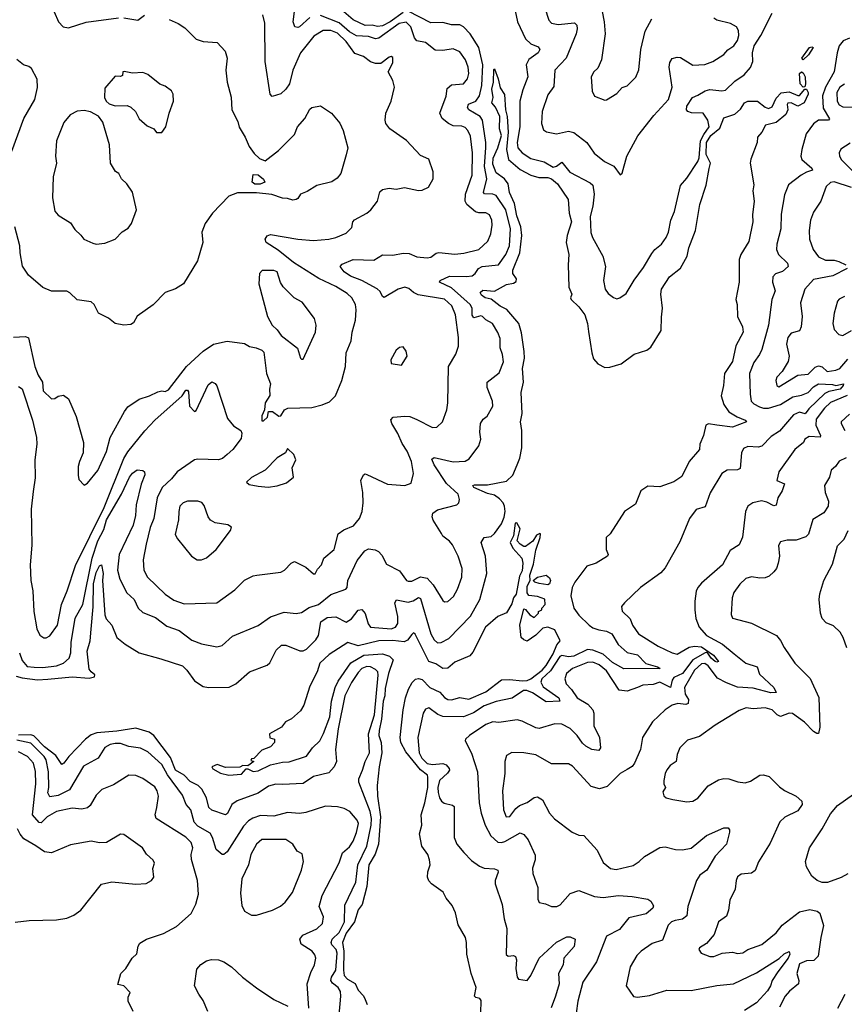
# Model space of a CAD drawing. Extents: x 1268547 to 1425625, y 515768 to 616754.
# Tile 146 of 256: x 1316631 to 1321414, y 581857 to 587567. Entities that reach past the tile are written whole.
import ezdxf

# ---------------------------------------------------------------- set-up
doc = ezdxf.new("R2010")
doc.units = 0

msp = doc.modelspace()

# ---------------------------------------------------------------- linework, layer by layer
at = {"layer": '0CON10XD'}
for points in [[(1316805, 587670.8), (1316857.1, 587555), (1316883.8, 587525), (1316915, 587519.4), (1317017.4, 587552.6), (1317205, 587578.8)], [(1318315, 587579.2), (1318255, 587526), (1318245, 587521.1), (1318227.5, 587525), (1318217.8, 587555), (1318228.5, 587645)], [(1319499.6, 587645), (1319518.4, 587555), (1319565, 587456.5), (1319595, 587427.3), (1319639.4, 587409.4), (1319648.2, 587395), (1319638.5, 587375), (1319585, 587337.3), (1319569.3, 587305), (1319579.3, 587235), (1319548.9, 587161.1), (1319531.9, 587095), (1319532.6, 586945), (1319517.1, 586855), (1319520.4, 586825), (1319545, 586794.8), (1319595, 586761.6), (1319672.4, 586742.4), (1319725, 586712.5), (1319745, 586718.5), (1319775, 586740), (1319822.3, 586682.3), (1319940.8, 586620.7), (1319955, 586607.8), (1319962.6, 586555), (1319955.7, 586485), (1319940.9, 586425), (1319943, 586333), (1319953.1, 586303.1), (1320014.5, 586195), (1320028.1, 586135), (1320017.8, 586055), (1320027.5, 586005), (1320045, 585979.2), (1320075, 585955.8), (1320095, 585948), (1320112.5, 585955), (1320149.8, 585980.2), (1320195, 586055.8), (1320250.2, 586129.8), (1320297.8, 586212.2), (1320315, 586234.2), (1320354.4, 586265.6), (1320380.6, 586305), (1320393.5, 586335), (1320407.9, 586405), (1320429.6, 586455), (1320464.3, 586605.7), (1320501, 586649), (1320565.2, 586745), (1320573.2, 586766.8), (1320580.5, 586865), (1320598.6, 586901.4), (1320630.8, 586945), (1320622.3, 586985), (1320595.8, 587025), (1320526.9, 587026.9), (1320506.2, 587035), (1320498.6, 587045), (1320500, 587065), (1320534.4, 587115), (1320565, 587128.9), (1320608, 587155), (1320635, 587162.7), (1320704.6, 587155.4), (1320725, 587158.5), (1320779.1, 587210.9), (1320832.7, 587247.3), (1320870.1, 587289.9), (1320882.9, 587325), (1320880.8, 587375), (1320891.1, 587415), (1320930, 587475), (1320996, 587605)], [(1319995.3, 587685.3), (1320021.2, 587555), (1320027.3, 587485), (1320005.6, 587335), (1319985, 587286.7), (1319961.2, 587265), (1319946, 587235), (1319952.3, 587152.3), (1319965, 587123.3), (1320025, 587100), (1320035, 587103.3), (1320095, 587138.8), (1320125, 587173.8), (1320155, 587184), (1320205, 587233.3), (1320223, 587277), (1320234.5, 587395), (1320259.4, 587500.6), (1320298.7, 587571.3)], [(1316595, 585725.8), (1316665, 585730.6), (1316681.5, 585721.5), (1316719.1, 585555), (1316738.6, 585505), (1316764.2, 585465), (1316767.5, 585415), (1316815, 585368.8), (1316835, 585370), (1316855, 585383.8), (1316885, 585388.8), (1316915, 585367.5), (1316958.9, 585265), (1317001.4, 585115), (1316999.2, 585055), (1316977.1, 585005), (1316970.8, 584975), (1316971.2, 584925), (1316975, 584900), (1317005, 584867.5), (1317025, 584878.8), (1317085, 584952), (1317135, 585063.8), (1317155.5, 585145), (1317238.5, 585295), (1317258.9, 585321.1), (1317323.9, 585366.1), (1317385, 585385.6), (1317431.7, 585408.3), (1317455, 585414), (1317475, 585411.2), (1317495, 585420), (1317598.2, 585555), (1317695, 585644.7), (1317755.7, 585685), (1317835, 585702.6), (1317935, 585689.3), (1317965, 585672.1), (1318002.7, 585665), (1318035, 585650.7), (1318048.1, 585638.1), (1318062.2, 585515), (1318086.7, 585455), (1318080.2, 585425), (1318082.3, 585387.7), (1318054.9, 585345.1), (1318050.7, 585305), (1318035, 585269.2), (1318035, 585240), (1318045, 585240), (1318067.9, 585262.1), (1318075, 585295.6), (1318097.5, 585295), (1318135, 585267.5), (1318145, 585270), (1318167.5, 585305), (1318186.2, 585313.8), (1318325, 585318.9), (1318386.2, 585333.8), (1318428.8, 585351.2), (1318463.3, 585385), (1318499.2, 585475), (1318521.2, 585555), (1318524.2, 585635), (1318553.1, 585705), (1318558.9, 585755), (1318578.5, 585825), (1318583.6, 585885), (1318578.2, 585915), (1318556.7, 585955), (1318530.1, 585980.1), (1318465, 586020), (1318365.5, 586065.5), (1318218.9, 586158.9), (1318130.5, 586230.5), (1318060.6, 586275), (1318054.5, 586295), (1318066, 586314), (1318085, 586322.3), (1318243.8, 586293.8), (1318335, 586286.2), (1318425, 586293.6), (1318464.1, 586304.1), (1318525, 586330), (1318557.2, 586362.8), (1318564.3, 586395), (1318573.4, 586406.6), (1318644, 586445), (1318667.1, 586465), (1318706.2, 586513.8), (1318720.9, 586569.1), (1318735, 586582.5), (1318775, 586589.4), (1318815, 586584.4), (1318863.2, 586593.2), (1318945, 586576.5), (1318965, 586578.2), (1319002.5, 586595), (1319029.4, 586645), (1319030, 586685), (1319005, 586758), (1318955, 586778.8), (1318875, 586866), (1318778.1, 586935), (1318755.5, 586965), (1318750.6, 586985), (1318754.4, 587025.6), (1318785.7, 587094.3), (1318804.2, 587175), (1318796, 587215), (1318769.2, 587265), (1318795, 587317.5), (1318795, 587347.5), (1318785, 587353.3), (1318775, 587350), (1318725, 587312.9), (1318695, 587312.5), (1318665, 587322.5), (1318624.7, 587354.7), (1318575, 587371.2), (1318525, 587440.5), (1318475, 587489.8), (1318435.8, 587504.2), (1318392, 587505), (1318337.4, 587472.6), (1318259.5, 587375), (1318215.2, 587275), (1318196.6, 587195), (1318175, 587163.5), (1318145, 587136.4), (1318095, 587120.8), (1318084.6, 587134.6), (1318054.5, 587325), (1318053, 587547), (1318041.2, 587595)], [(1316625, 585440), (1316645, 585425.8), (1316705.2, 585245), (1316728.7, 585145), (1316729.6, 585105), (1316718, 585015), (1316720.5, 584909.5), (1316709, 584831), (1316698.6, 584728.6), (1316700.9, 584519.1), (1316691.8, 584405), (1316696.1, 584315), (1316706.9, 584255), (1316713.8, 584135), (1316731.1, 584035), (1316747.7, 583997.7), (1316771.7, 583981.7), (1316785, 583982), (1316805, 583994), (1316850.9, 584055), (1316873.3, 584175), (1316906.7, 584255), (1316955, 584402.2), (1317120.9, 584739.1), (1317235, 585021.5), (1317258.9, 585061.1), (1317356.8, 585183.2), (1317415, 585244.1), (1317573.3, 585386.7), (1317595, 585419.1), (1317605, 585419.4), (1317609.3, 585409.3), (1317616.9, 585325), (1317645, 585294.2), (1317655, 585301.2), (1317725, 585450), (1317745, 585466.2), (1317765, 585456.7), (1317774.1, 585444.1), (1317836.2, 585255), (1317871.7, 585211.7), (1317914.2, 585184.2), (1317919.8, 585169.8), (1317915, 585137.5), (1317867.5, 585075), (1317833.9, 585046.1), (1317807.6, 585022.4), (1317785, 585015.3), (1317665, 585019.3), (1317645, 585014.7), (1317544.3, 584945), (1317512.1, 584905), (1317456.6, 584853.4), (1317429.2, 584795), (1317409.6, 584675), (1317387.6, 584622.4), (1317364.6, 584525), (1317347.8, 584435), (1317350.5, 584375), (1317373.1, 584335), (1317475, 584236.5), (1317525, 584201.1), (1317585, 584180), (1317775, 584186), (1317878.6, 584261.4), (1317935, 584315.8), (1317985, 584342), (1318006.1, 584346.1), (1318146.4, 584363.6), (1318167.5, 584375), (1318205, 584415.8), (1318225, 584424.4), (1318291.7, 584391.7), (1318335, 584353.8), (1318345, 584353.3), (1318359.1, 584380.9), (1318380.8, 584405), (1318395, 584444), (1318455.4, 584494.6), (1318479.2, 584585), (1318511.6, 584608.4), (1318567.2, 584632.8), (1318602.8, 584675), (1318616.8, 584715), (1318623.1, 584765), (1318621.8, 584825), (1318609.2, 584895), (1318625, 584927.5), (1318635, 584932.5), (1318645, 584928.8), (1318765, 584874.2), (1318865, 584865.7), (1318900.9, 584879.1), (1318915.7, 584935), (1318904.5, 585005), (1318877.8, 585065), (1318848.7, 585108.7), (1318825, 585167.8), (1318789.5, 585225), (1318784.3, 585245.7), (1318797.9, 585262.1), (1318865, 585268.8), (1318895, 585265.5), (1318935, 585248.9), (1319025, 585201.4), (1319050, 585205), (1319084.4, 585235), (1319107.9, 585305), (1319114.5, 585345), (1319118.1, 585555), (1319161.7, 585628.3), (1319175.6, 585674.4), (1319177.3, 585725), (1319159.1, 585855), (1319137.5, 585907.5), (1319095, 585946.4), (1318941.7, 585971.7), (1318915, 585984.7), (1318888.4, 586008.4), (1318865, 586015.2), (1318826.5, 586005), (1318745, 585955.8), (1318735, 585962), (1318721.4, 585991.4), (1318705, 586007.1), (1318615, 586055.3), (1318550.5, 586080.5), (1318514, 586105), (1318490.6, 586135), (1318500.8, 586149.2), (1318565, 586176.2), (1318685, 586172.2), (1318735, 586202.7), (1318795, 586201.8), (1318855, 586213.2), (1318890.4, 586210.4), (1318935, 586191.8), (1318995, 586186.7), (1319015, 586189.2), (1319046.7, 586213.3), (1319062.8, 586217.2), (1319155, 586208), (1319206.5, 586213.5), (1319295, 586234.5), (1319346.9, 586283.1), (1319364.5, 586325), (1319372.3, 586375), (1319368.8, 586405), (1319356.5, 586435), (1319335, 586447.7), (1319295, 586447.5), (1319275, 586453.5), (1319225.3, 586495), (1319214.3, 586515), (1319216.3, 586555), (1319256.1, 586665), (1319257.6, 586795), (1319245, 586892), (1319231.1, 586925), (1319215, 586941.8), (1319195, 586949.2), (1319145, 586951.3), (1319117.5, 586965), (1319081.9, 586995), (1319068.9, 587025), (1319105.4, 587124.6), (1319110.9, 587169.1), (1319135, 587189.4), (1319205, 587194.4), (1319228.9, 587225), (1319236.2, 587255), (1319232.7, 587292.7), (1319216.8, 587335), (1319185, 587381.1), (1319145, 587398.2), (1319085, 587389.2), (1319040.6, 587390.6), (1318985.3, 587435.3), (1318935, 587445.4), (1318921.5, 587461.5), (1318900.5, 587525), (1318873, 587553), (1318832.7, 587545), (1318715, 587460), (1318695, 587455.7), (1318655, 587469.5), (1318585, 587474.4), (1318545, 587496.7), (1318485, 587549.3), (1318375, 587591.5)], [(1317306.6, 584753.4), (1317302.2, 584692.2), (1317288.4, 584635), (1317207.6, 584465), (1317199.2, 584375), (1317212.5, 584322.5), (1317253.3, 584243.3), (1317295.8, 584205), (1317319.2, 584155), (1317345, 584128.6), (1317419.8, 584099.8), (1317485, 584050.9), (1317555.3, 584025.3), (1317629.7, 583969.7), (1317685, 583947.9), (1317775, 583930), (1317805, 583938.1), (1317865, 583991.2), (1318015, 584052.9), (1318086.7, 584103.3), (1318165, 584131.1), (1318233.9, 584123.9), (1318265, 584129.4), (1318311.1, 584158.9), (1318365, 584174.7), (1318436.7, 584233.3), (1318522.9, 584265), (1318530, 584275), (1318535.3, 584315), (1318589, 584431), (1318633.6, 584486.4), (1318655, 584498.7), (1318693.4, 584493.4), (1318712.1, 584482.1), (1318731.7, 584461.7), (1318759.1, 584409.1), (1318835, 584370.5), (1318875, 584315.6), (1318885, 584310.5), (1318905, 584311.8), (1318955, 584336.4), (1318995, 584328.9), (1319029.9, 584289.9), (1319085, 584199.2), (1319095, 584191.4), (1319115, 584192.2), (1319147.2, 584222.8), (1319171.5, 584265), (1319195.4, 584335), (1319198.2, 584385), (1319175, 584456), (1319141.2, 584521.2), (1319125, 584542.2), (1319085, 584572.5), (1319077, 584587), (1319028.5, 584665), (1319023.3, 584685), (1319027.1, 584705), (1319055, 584725.6), (1319166.3, 584753.7), (1319179.2, 584765), (1319182.9, 584785), (1319175, 584815.8), (1319107.6, 584877.6), (1319035.4, 584985), (1319021.5, 585018.5), (1319035, 585028.1), (1319145, 585003.1), (1319215, 585006.9), (1319238.8, 585021.2), (1319293.8, 585095), (1319306.2, 585135), (1319300, 585175), (1319304.4, 585225), (1319318.9, 585251.1), (1319342, 585268), (1319375.6, 585325), (1319374.4, 585355), (1319342.3, 585435), (1319341.8, 585465), (1319411.3, 585518.7), (1319437.2, 585582.8), (1319431.9, 585625), (1319418.1, 585665), (1319417.6, 585717.6), (1319405, 585753.3), (1319374.2, 585805), (1319335, 585826.9), (1319315, 585846.4), (1319305, 585849.6), (1319265, 585837.3), (1319255, 585853.8), (1319255.6, 585895), (1319244.7, 585915), (1319135, 586012.7), (1319066, 586045), (1319069.2, 586055), (1319125, 586079.7), (1319222.4, 586077.6), (1319255, 586082.3), (1319273.1, 586095), (1319293.1, 586125), (1319313.5, 586136.5), (1319407.5, 586145), (1319451.2, 586205), (1319471.3, 586255), (1319478, 586355), (1319450.8, 586465), (1319395, 586547.3), (1319375, 586556.1), (1319327.4, 586557.4), (1319322.1, 586565), (1319339.8, 586645), (1319326.7, 586715), (1319334.3, 586825.7), (1319335.4, 586855), (1319316.3, 586985), (1319301.2, 587005), (1319235.6, 587045), (1319228.3, 587058.3), (1319235, 587077.1), (1319276.9, 587095), (1319298.6, 587125), (1319311.5, 587185), (1319317.7, 587305), (1319294.8, 587405), (1319243.3, 587485), (1319205, 587526.5), (1319185, 587538.1), (1319135, 587537.6), (1319085, 587551.6), (1319015, 587549.8), (1318885, 587615.7)], [(1317235, 587578.8), (1317316.5, 587563.5), (1317355, 587593.8)], [(1318855, 587608.3), (1318779.4, 587555), (1318735, 587531.7), (1318707.2, 587527.2), (1318675, 587534.9), (1318635, 587533.7), (1318565, 587565.6), (1318512.2, 587612.2)], [(1319676.4, 587636.4), (1319699.4, 587565), (1319715, 587547.1), (1319755, 587540), (1319848.8, 587548.8), (1319863.1, 587535), (1319864.6, 587514.6), (1319859.3, 587485), (1319800, 587345), (1319735.4, 587274.6), (1319729.8, 587180.2), (1319695, 587131.2), (1319662.5, 587035), (1319658.5, 586965), (1319668.5, 586928.5), (1319686.6, 586916.6), (1319745, 586905.5), (1319815, 586921.5), (1319845, 586912.7), (1319920, 586855), (1319963.8, 586793.8), (1320024, 586745), (1320077, 586717), (1320115, 586667.5), (1320125, 586676.7), (1320153.5, 586775), (1320215.7, 586894.3), (1320308.4, 587011.6), (1320394.6, 587105), (1320415.5, 587175), (1320397.6, 587292.4), (1320401.6, 587318.4), (1320415, 587342), (1320445, 587350.8), (1320465, 587348), (1320535, 587302.9), (1320605, 587307.3), (1320652.5, 587325), (1320715.3, 587364.7), (1320738.3, 587391.7), (1320774, 587415), (1320795, 587446), (1320803.3, 587475), (1320800, 587505), (1320789.5, 587525), (1320755, 587545.3), (1320674.3, 587564.3), (1320656.5, 587576.5)], [(1317497.4, 587567.4), (1317550, 587545), (1317589.1, 587519.1), (1317655, 587454.3), (1317695, 587441.5), (1317777.5, 587435), (1317822, 587385), (1317834, 587345), (1317827.5, 587275), (1317834.4, 587205), (1317857, 587117), (1317861.9, 587045), (1317896.8, 586976.8), (1317905, 586943.3), (1317939.4, 586885), (1317961.7, 586831.7), (1317991.1, 586791.1), (1318022.5, 586762.5), (1318055, 586748), (1318132, 586808), (1318225, 586901.2), (1318241.9, 586945), (1318285.6, 586994.4), (1318315, 587048), (1318325, 587057.1), (1318375, 587067.5), (1318440, 587025), (1318487.8, 586967.8), (1318507.1, 586925), (1318533.8, 586825), (1318525.6, 586784.4), (1318493.1, 586675), (1318472, 586648), (1318442.4, 586627.6), (1318353.7, 586606.3), (1318298.9, 586571.1), (1318260, 586555), (1318245, 586530), (1318235, 586524), (1318215, 586521.4), (1318185, 586531.1), (1318155, 586532.5), (1318094.2, 586554.2), (1318005, 586563.8), (1317895, 586563.3), (1317845, 586544), (1317748.8, 586445), (1317707.5, 586385), (1317687.5, 586335), (1317692.5, 586275), (1317661.7, 586168.3), (1317581.2, 586035), (1317535, 586005.8), (1317475, 585984.2), (1317405, 585914.3), (1317311.7, 585848.3), (1317291.2, 585808.8), (1317275, 585799.2), (1317235, 585795.8), (1317185, 585805.8), (1317146, 585836), (1317088, 585865), (1317063.8, 585915), (1317045, 585931.2), (1316965, 585942), (1316922.8, 585982.8), (1316905, 585992.2), (1316815, 585993.3), (1316764.4, 586014.4), (1316682, 586085), (1316647.9, 586137.9), (1316633.6, 586215), (1316632.5, 586255), (1316602.5, 586365)], [(1321445, 587459.5), (1321407.9, 587445), (1321384, 587415), (1321372, 587375), (1321354.4, 587265.6), (1321305.8, 587175), (1321288.1, 587125), (1321290.8, 587055), (1321328, 586992), (1321322.5, 586985), (1321265, 586984.1), (1321235, 586963.8), (1321193.5, 586905), (1321168.2, 586815), (1321162.5, 586775), (1321167, 586757), (1321225, 586706.4), (1321230, 586695), (1321195, 586683.8), (1321164.3, 586665.7), (1321090.7, 586609.3), (1321068, 586552), (1321048.5, 586438.5), (1321046.4, 586355), (1321023.3, 586265), (1321021.5, 586235), (1321033.1, 586205), (1321084.4, 586155), (1321089.4, 586135), (1321055, 586107.8), (1321015, 586092.9), (1321000, 586075), (1320997.1, 586045), (1321012.2, 585995), (1320994.5, 585945), (1320974.6, 585795), (1320935, 585653.8), (1320923.1, 585625), (1320890, 585580), (1320864.1, 585515), (1320867.7, 585395), (1320874.5, 585355), (1320888.8, 585338.8), (1320921.7, 585321.7), (1320945, 585313.9), (1320975, 585313.8), (1321045, 585335.9), (1321115, 585379.5), (1321165, 585389), (1321204.2, 585405), (1321235, 585438.6), (1321265, 585455.6), (1321345, 585451.7), (1321365.6, 585445.6), (1321409.2, 585455), (1321408, 585445), (1321390.8, 585425), (1321325, 585411.7), (1321300.9, 585399.1), (1321209.3, 585310.7), (1321187.7, 585282.3), (1321155, 585292), (1321118.9, 585275), (1321039.1, 585180.9), (1320990.5, 585149.5), (1320936.7, 585093.3), (1320915, 585088.1), (1320855, 585091.4), (1320829.1, 585080.9), (1320817.5, 585055), (1320810, 584965), (1320795, 584957.1), (1320735, 584955.4), (1320702.9, 584935), (1320636.9, 584823.1), (1320607.1, 584742.9), (1320555, 584725.8), (1320515.6, 584675), (1320460.7, 584539.3), (1320375, 584389.2)], [(1321175, 587334.2), (1321167.5, 587345), (1321212.9, 587405), (1321225, 587409.5), (1321234, 587405), (1321205.7, 587364.3), (1321175, 587334.2)], [(1316586.1, 586805), (1316655, 586993.8), (1316719.4, 587105), (1316734.2, 587174.2), (1316732.1, 587222.1), (1316698.8, 587285), (1316685, 587296.2), (1316652.5, 587305), (1316615, 587336.2)], [(1317425, 586913.3), (1317455, 586913.8), (1317479.2, 586945), (1317497.5, 587025), (1317524, 587095), (1317522, 587135), (1317512, 587155), (1317475, 587182.5), (1317444.2, 587194.2), (1317375, 587248.8), (1317345, 587260), (1317285, 587257.5), (1317237, 587267), (1317230, 587265), (1317227, 587243), (1317215, 587237.5), (1317185, 587240), (1317125, 587170), (1317123.3, 587115), (1317132.5, 587095), (1317149.3, 587079.3), (1317185, 587066.7), (1317255, 587070), (1317275, 587060), (1317302.5, 587035), (1317325, 586992.5), (1317370.7, 586950.7), (1317410, 586935), (1317425, 586913.3)], [(1319318.3, 585998.3), (1319385, 585991.9), (1319455, 586032.3), (1319495, 586039.1), (1319511.7, 586048.3), (1319511.9, 586065), (1319491.8, 586095), (1319491.2, 586115), (1319531.5, 586215), (1319543.8, 586315), (1319538.4, 586365), (1319515, 586430.6), (1319501.1, 586501.1), (1319472.8, 586565), (1319463.5, 586615), (1319443.5, 586645), (1319395, 586679), (1319375, 586728.6), (1319376.7, 586763.3), (1319405.2, 586824.8), (1319426, 586895), (1319414.8, 586935), (1319415.2, 587005.2), (1319390.8, 587060.8), (1319370.4, 587085), (1319378.2, 587115), (1319369.4, 587165), (1319380, 587205), (1319380.7, 587279.3), (1319385, 587282.5), (1319407.1, 587225), (1319418.3, 587171.7), (1319442.5, 587132.5), (1319448.6, 587045), (1319459.2, 587005), (1319465.4, 586915), (1319454.1, 586814.1), (1319467.1, 586757.1), (1319535, 586699.3), (1319595.6, 586665.6), (1319642.4, 586652.4), (1319695, 586652.2), (1319715.6, 586645), (1319750.2, 586615), (1319811.5, 586525), (1319817.3, 586445), (1319832, 586395), (1319806.7, 586315), (1319800.4, 586275), (1319816.8, 586205), (1319812.5, 586145), (1319816.6, 586016.6), (1319833.8, 585975), (1319826.2, 585955), (1319829.2, 585945), (1319875, 585901.8), (1319908.5, 585855), (1319924.5, 585805), (1319929.5, 585759.5), (1319948.8, 585635), (1319959.8, 585599.8), (1319985, 585571.4), (1320025, 585550.8), (1320055, 585551.2), (1320119.1, 585570.9), (1320195, 585626.9), (1320268.9, 585651.1), (1320291.7, 585668.3), (1320352.7, 585765), (1320352.9, 585842.9), (1320360, 585895), (1320350.9, 585975), (1320353.4, 586005), (1320400, 586075), (1320463.7, 586126.3), (1320502.3, 586195), (1320512.7, 586245), (1320550.6, 586345), (1320575.5, 586495), (1320612.3, 586607.7), (1320630.4, 586705), (1320638.8, 586735), (1320613.3, 586785), (1320614.9, 586855), (1320640.4, 586895), (1320691.9, 586938.1), (1320715, 586998.1), (1320779.9, 587020.1), (1320812, 587048), (1320835.5, 587085), (1320855, 587095.3), (1320911.2, 587095), (1320955, 587060), (1320975, 587052.5), (1320995, 587062.5), (1321018.5, 587111.5), (1321047.7, 587142.3), (1321095, 587149.5), (1321145, 587126.9), (1321155, 587128.1), (1321185, 587163.8), (1321195, 587163.8), (1321205.5, 587145.5), (1321204.6, 587135), (1321180.9, 587085), (1321145, 587066.1), (1321105, 587084.3), (1321086.2, 587083.8), (1321082, 587075), (1321085.9, 587044.1), (1321075, 587016.7), (1321019.6, 586970.4), (1320956.7, 586955), (1320936, 586914), (1320910, 586885), (1320908.8, 586855), (1320871.2, 586758.8), (1320867.5, 586735), (1320889.4, 586609.4), (1320883.3, 586575), (1320892.1, 586515), (1320882.3, 586435), (1320884.4, 586394.4), (1320859.8, 586280.2), (1320813.3, 586205), (1320804.5, 586175.5), (1320804.5, 586045), (1320784.2, 585945), (1320791.9, 585915), (1320795.6, 585845), (1320824.4, 585785), (1320827.5, 585755), (1320785.2, 585674.8), (1320764.8, 585585), (1320718.6, 585515), (1320713.2, 585445), (1320699.7, 585385), (1320715.5, 585335), (1320745, 585292.5), (1320793.1, 585263.1), (1320840, 585245), (1320846.7, 585235), (1320765, 585204.1), (1320674.2, 585215.8), (1320625.9, 585224.1), (1320610.4, 585215), (1320597, 585155), (1320575.4, 585105.4), (1320574.6, 585075), (1320513.6, 585005), (1320472, 584918), (1320425, 584887.5), (1320345, 584858.2), (1320275, 584862.7), (1320233.3, 584835), (1320203.3, 584756.7), (1320140, 584715), (1320056.7, 584585), (1320033.8, 584565), (1320032, 584495), (1320044, 584465), (1320041.2, 584455), (1319975, 584416), (1319921.2, 584398.8), (1319851.4, 584305), (1319836.6, 584273.4), (1319827.1, 584225), (1319844.5, 584155), (1319874, 584114), (1319933.5, 584055), (1319955, 584040.7), (1319990.9, 584029.1), (1320035, 584020.2), (1320065.5, 584005), (1320102.8, 583942.8), (1320155, 583898.2), (1320214, 583884), (1320263.6, 583833.6), (1320330, 583815), (1320346.7, 583805), (1320135, 583802.2), (1320069.3, 583839.3), (1320015, 583888), (1319955, 583911.2), (1319925, 583913.8), (1319845, 583876.2), (1319815, 583872.3), (1319775, 583880), (1319765, 583874.5), (1319709.9, 583790.1), (1319659.9, 583745), (1319653.4, 583725), (1319668.3, 583698.3), (1319758.7, 583635), (1319764.3, 583615.7), (1319685, 583611.5), (1319605, 583663.9), (1319572.8, 583677.2), (1319553.3, 583676.7), (1319486.7, 583633.2), (1319395, 583612.9), (1319325, 583587), (1319263.1, 583546.9), (1319205, 583524), (1319085, 583525.8), (1319057, 583537), (1319005, 583575.8), (1318985, 583568), (1318971.5, 583545), (1318941.2, 583405), (1318948.9, 583315), (1318963.3, 583285), (1318995, 583252.6), (1319025, 583246.9), (1319085, 583254), (1319105.6, 583245), (1319122.7, 583225), (1319123.6, 583215), (1319113.2, 583196.8), (1319065.4, 583155), (1319057.3, 583115), (1319058.8, 583085), (1319065.5, 583055), (1319077.5, 583035), (1319093.8, 583023.8), (1319142.5, 583012.5), (1319151.2, 583005), (1319150.5, 582825), (1319166.3, 582786.3), (1319207, 582737), (1319251.9, 582691.9), (1319298.5, 582658.5), (1319326.2, 582646.2), (1319385, 582642.7), (1319404.4, 582634.4), (1319406.4, 582623.6), (1319388.8, 582575), (1319388.8, 582555), (1319430, 582435), (1319442, 582352), (1319457.2, 582297.2), (1319453.3, 582145), (1319465, 582135.7), (1319495, 582140.6), (1319507.5, 582135), (1319512.5, 582115), (1319508.8, 582065), (1319517.5, 582015), (1319525, 582002.5), (1319575, 581995.8), (1319596.6, 582023.4), (1319643.5, 582125), (1319745, 582216.9), (1319805, 582248), (1319825, 582248.6), (1319852.5, 582235), (1319847.1, 582192.9), (1319787.8, 582125), (1319784.3, 582085), (1319757.1, 582035), (1319760.5, 581975), (1319738.8, 581905), (1319713.3, 581836.7)], [(1321175, 587175.8), (1321158.8, 587195), (1321154.5, 587255), (1321165, 587264.3), (1321175, 587259.2), (1321187.3, 587235), (1321190, 587195), (1321185, 587177.5), (1321175, 587175.8)], [(1321415, 587193.3), (1321387.6, 587175), (1321371.4, 587145), (1321372.9, 587095), (1321385, 587073.6), (1321405, 587062.5), (1321505, 587059.5)], [(1317075, 586266.2), (1317125, 586271.2), (1317185.8, 586294.2), (1317225, 586336.7), (1317261.2, 586358.8), (1317280, 586385), (1317308, 586465), (1317285, 586567.5), (1317252.5, 586615), (1317222.5, 586645), (1317206.7, 586675), (1317187.5, 586687.5), (1317158.6, 586735), (1317152.1, 586842.1), (1317112.5, 586972.5), (1317087.5, 587007.5), (1317042.3, 587032.3), (1317005, 587040), (1316964.1, 587035.9), (1316923.3, 587015), (1316888.1, 586971.9), (1316844.2, 586865), (1316838.1, 586775), (1316844.4, 586735), (1316825.7, 586655), (1316821.9, 586535), (1316835, 586457.5), (1316854.3, 586434.3), (1316925, 586390), (1316951.2, 586351.2), (1316985, 586316.7), (1317003.3, 586295), (1317055, 586271.2), (1317075, 586266.2)], [(1321449.1, 586850.9), (1321394.5, 586815.5), (1321384.2, 586795), (1321385.8, 586775), (1321398.1, 586755), (1321476.4, 586675)], [(1317995, 586612.5), (1317980, 586625), (1317985, 586670), (1318015, 586667.5), (1318045, 586642.5), (1318053.3, 586625), (1318025, 586614.3), (1317995, 586612.5)], [(1321455, 586594.8), (1321355, 586627.4), (1321335, 586623.8), (1321309.8, 586600.2), (1321278.5, 586515), (1321235, 586451.4), (1321217.5, 586405), (1321209.7, 586345), (1321212.9, 586295), (1321234.5, 586235), (1321265, 586192.7), (1321305, 586172.5), (1321355, 586172.8), (1321382.5, 586165), (1321422.5, 586145)], [(1318275, 585597.5), (1318346.5, 585755), (1318350, 585795), (1318340.6, 585835), (1318269.8, 585929.8), (1318224, 585955), (1318158.8, 586018.8), (1318143.9, 586043.9), (1318125, 586105.6), (1318105, 586111.9), (1318038.3, 586111.7), (1318022.5, 586095), (1318018.6, 586035), (1318069.4, 585845), (1318096.2, 585796.2), (1318125, 585768.8), (1318147.5, 585735), (1318241.7, 585661.7), (1318260, 585605), (1318265, 585597.5), (1318275, 585597.5)], [(1321430, 586125), (1321347.4, 586082.6), (1321235, 586060), (1321184.6, 586005), (1321159.2, 585925), (1321170.4, 585845), (1321164.4, 585785), (1321155, 585762.9), (1321105, 585748.9), (1321085.9, 585724.1), (1321078.6, 585685), (1321093.8, 585615), (1321089.2, 585585), (1321053.1, 585526.9), (1321023.5, 585495), (1321017.5, 585475), (1321023.1, 585445), (1321035, 585438.1), (1321145, 585506.5), (1321205, 585511.1), (1321245, 585551.6), (1321265, 585559.3), (1321285, 585553.4), (1321315, 585527.5), (1321365.2, 585534.8), (1321387.3, 585545), (1321435, 585598.7)], [(1316610.6, 583760.6), (1316645, 583750), (1316735, 583739.3), (1316795, 583742.1), (1316935, 583756.3), (1317035, 583748.4), (1317065, 583756.2), (1317067.4, 583767.4), (1317044.8, 583784.8), (1317035, 583801.2), (1317021.9, 583905), (1317039.5, 583965), (1317046.5, 584033.5), (1317057.3, 584162.7), (1317059.7, 584295), (1317075, 584361.9), (1317095, 584399.2), (1317105, 584406), (1317114.7, 584355), (1317111.3, 584315), (1317124.6, 584115), (1317132.7, 584092.7), (1317165.5, 584055), (1317194.3, 583985), (1317242, 583945), (1317325, 583896), (1317449.7, 583860.3), (1317575, 583820.6), (1317601.4, 583795), (1317645, 583732), (1317695, 583700.8), (1317725.8, 583694.2), (1317846.4, 583696.4), (1317884.3, 583715.7), (1317963.8, 583785), (1318066.8, 583823.2), (1318082.1, 583837.9), (1318119.4, 583910.6), (1318150.5, 583939.5), (1318175, 583940.5), (1318257, 583907), (1318275, 583906.6), (1318295, 583916.9), (1318348.9, 583971.1), (1318363.5, 583995), (1318378.2, 584075), (1318415, 584101), (1318464.8, 584104.8), (1318525, 584073.8), (1318555, 584093.1), (1318595, 584142.7), (1318615, 584145.7), (1318635, 584123.8), (1318652.8, 584062.8), (1318665, 584043.5), (1318785, 584034.3), (1318811.5, 584045), (1318825.2, 584065), (1318824.8, 584105.2), (1318807.5, 584185), (1318816.4, 584203.6), (1318885, 584189.2), (1318913.9, 584196.1), (1318945, 584216.9), (1318955, 584211.4), (1319016.8, 584005), (1319035, 583970), (1319055, 583953.1), (1319075, 583954.6), (1319120.9, 583979.1), (1319245, 584108.2), (1319299.6, 584205), (1319340.7, 584355), (1319333.9, 584455), (1319307.5, 584535), (1319326.2, 584563.8), (1319365, 584570.6), (1319385, 584586.9), (1319425, 584643.3), (1319442.1, 584682.1), (1319446.3, 584715), (1319442.5, 584745), (1319434.7, 584765), (1319415, 584788.4), (1319385, 584810), (1319345, 584820.2), (1319265, 584854.6), (1319259.2, 584865), (1319269.7, 584870.3), (1319345, 584870.2), (1319455, 584890), (1319491.8, 584925), (1319517.4, 584985), (1319531.7, 585025), (1319543, 585085), (1319543.9, 585185), (1319536.6, 585235), (1319545.8, 585284.3), (1319540.5, 585405), (1319553.9, 585465), (1319548.4, 585545), (1319558.6, 585605), (1319557, 585643), (1319541.8, 585751.8), (1319526.5, 585805), (1319456.8, 585886.8), (1319418.8, 585905), (1319365, 585946.8), (1319331.9, 585955), (1319309.4, 585969.4), (1319302.5, 585985), (1319318.3, 585998.3)], [(1321415, 585961.1), (1321385, 585945.6), (1321375, 585934), (1321355.6, 585865), (1321346.9, 585805), (1321355, 585770), (1321381.8, 585741.8), (1321405, 585735.6), (1321455, 585764.6)], [(1318845, 585564), (1318878.8, 585615), (1318873.3, 585645), (1318855, 585670), (1318835, 585666), (1318815, 585651.2), (1318783.9, 585593.9), (1318785, 585573.3), (1318845, 585564)], [(1321431.5, 585388.5), (1321335, 585347.1), (1321299.8, 585315), (1321250.4, 585249.6), (1321249.7, 585215), (1321275.3, 585155), (1321273.6, 585146.4), (1321210.3, 585149.7), (1321185.7, 585135), (1321176.9, 585115), (1321126.7, 585075), (1321034.5, 584945), (1321021.9, 584895), (1321066.9, 584875), (1321053.1, 584835), (1321028.4, 584795), (1321018.9, 584751.1), (1321005, 584747.5), (1320965, 584768.6), (1320933.4, 584776.6), (1320883.3, 584765), (1320854.2, 584745), (1320841.4, 584715), (1320823.1, 584566.9), (1320805, 584522), (1320751.9, 584488.1), (1320707.1, 584405), (1320585, 584300), (1320564.2, 584275), (1320555, 584252.5), (1320546.9, 584195), (1320548.1, 584145), (1320553.1, 584095), (1320571.9, 584045), (1320614.5, 583995), (1320707.5, 583945), (1320775, 583890), (1320842.9, 583835), (1320908.6, 583815), (1320921.3, 583771.3), (1321004.6, 583695), (1321018, 583665), (1320987.6, 583662.4), (1320885, 583690.2), (1320795, 583696.8), (1320730.8, 583720.8), (1320679.3, 583749.3), (1320625, 583820.5), (1320605, 583832.7), (1320585, 583832), (1320545, 583794.7), (1320488.1, 583695), (1320490.4, 583655), (1320511.1, 583625), (1320508.4, 583601.6), (1320495, 583595.3), (1320448.1, 583601.9), (1320415, 583591.1), (1320375.6, 583565), (1320301.5, 583495), (1320244.4, 583405), (1320231.4, 583335), (1320197.8, 583255), (1320183.7, 583236.3), (1320155, 583218.9), (1320115, 583195.7), (1320038.9, 583121.1), (1319995, 583107.1), (1319945, 583119.2), (1319838.5, 583238.5), (1319815, 583252.5), (1319715, 583251.1), (1319625, 583302.9), (1319555, 583315.5), (1319485, 583316.9), (1319455, 583300), (1319445.6, 583264.4), (1319444.6, 583195), (1319432.1, 583095), (1319438.1, 582985), (1319453.7, 582943.7), (1319475, 582945.5), (1319508.4, 582991.6), (1319529.8, 583010.2), (1319575, 583026.9), (1319615, 583056.5), (1319635, 583059.4), (1319662.8, 583042.8), (1319704.4, 582965), (1319733, 582933), (1319835, 582856), (1319875, 582838.8), (1319904, 582836), (1319980.2, 582750.2), (1320015, 582678.6), (1320058.8, 582645), (1320090.9, 582639.1), (1320188.8, 582661.2), (1320225, 582684.4), (1320255, 582714.4), (1320345, 582766.7), (1320375, 582770), (1320435, 582755.6), (1320475, 582753.8), (1320525, 582762.9), (1320615, 582835.6), (1320715, 582880.8), (1320741.2, 582881.2), (1320749.2, 582869.2), (1320749.2, 582855), (1320730, 582785), (1320664.8, 582715.2), (1320616.5, 582635), (1320577.1, 582605), (1320556.7, 582575), (1320506.7, 582425), (1320500.4, 582369.6), (1320475, 582351.2), (1320433.2, 582343.2), (1320411.4, 582335), (1320392.2, 582315), (1320360.4, 582229.6), (1320300.6, 582209.4), (1320235, 582165.6), (1320210.2, 582139.8), (1320172.5, 582075), (1320148, 581965), (1320192.2, 581902.2), (1320215, 581898.6), (1320285, 581908.5), (1320385, 581938.8), (1320525, 581936.2), (1320675, 581966.7), (1320772, 581975), (1320905, 582039.5), (1321037.3, 582122.7), (1321065, 582150.5), (1321095, 582163.8), (1321098.2, 582148.2), (1321088.1, 582125), (1321028.8, 582045), (1320995.3, 581995), (1320986.6, 581963.4), (1320968.9, 581935), (1320904.1, 581865.9), (1320835, 581820.9)], [(1321445, 585278.9), (1321396.7, 585235), (1321396.2, 585225), (1321416.9, 585185)], [(1318073, 584857), (1318125, 584864.2), (1318178.3, 584881.7), (1318218.8, 584915), (1318211.7, 584968.3), (1318232.5, 585015), (1318221.2, 585045), (1318185, 585080), (1318172.5, 585055), (1318125, 585026.7), (1318055, 584954.2), (1317975, 584912.5), (1317946.2, 584885), (1317961.5, 584871.5), (1318015, 584861.3), (1318073, 584857)], [(1321425, 585025.6), (1321385, 585006), (1321363.8, 584975), (1321338.1, 584955), (1321327.8, 584915), (1321299.4, 584865), (1321302.7, 584825), (1321321.9, 584775), (1321320.6, 584745), (1321295, 584708.1), (1321232.2, 584667.8), (1321206.9, 584583.1), (1321191.4, 584568.6), (1321135, 584547.8), (1321082.1, 584547.9), (1321045, 584540), (1321032.3, 584517.7), (1321038.5, 584455), (1321030.5, 584415), (1321020, 584385), (1321005, 584364.2), (1320979.1, 584340.9), (1320955, 584329.5), (1320925, 584327.7), (1320875, 584335.9), (1320843.8, 584326.2), (1320807.3, 584292.7), (1320773.8, 584245), (1320762.9, 584215), (1320757.3, 584117.3), (1320765.7, 584095.7), (1320875, 584068.1), (1321020, 583995), (1321045, 583966.7), (1321065.6, 583925.6), (1321127.8, 583835), (1321216, 583746), (1321266.3, 583636.3), (1321272.9, 583465), (1321265, 583427.5), (1321255, 583426.7), (1321235, 583439.2), (1321183.6, 583493.6), (1321113.3, 583543.3), (1321095, 583544.6), (1321045, 583526.5), (1321025, 583535.9), (1320995, 583563.8), (1320955, 583575.4), (1320885, 583570), (1320845, 583575.6), (1320805, 583560.8), (1320665, 583475.6), (1320575, 583410.6), (1320505, 583389.2), (1320460, 583345), (1320444.4, 583305), (1320438, 583265), (1320405, 583241.2), (1320385, 583216.7), (1320374.2, 583195), (1320366.7, 583155), (1320367.5, 583135), (1320376.7, 583115), (1320361.7, 583088.3), (1320366.4, 583066.4), (1320380, 583055), (1320420, 583045)], [(1316629.2, 583895), (1316645, 583850.5), (1316675, 583815.6), (1316715, 583811.8), (1316765, 583809.6), (1316845, 583819.7), (1316885.8, 583835.8), (1316917.5, 583865), (1316926.8, 583895), (1316930.2, 583955), (1316953.7, 584096.3), (1316997.5, 584175), (1317051.5, 584445), (1317085, 584544.3), (1317118.8, 584611.2), (1317135, 584666.6), (1317222, 584815), (1317269, 584915), (1317285, 584937.3), (1317313.2, 584956.8), (1317345, 584952.9), (1317354.3, 584944.3), (1317357.2, 584927.2), (1317335, 584874.4), (1317306.6, 584753.4)], [(1317685, 584433.8), (1317715, 584446.2), (1317770, 584495), (1317853.8, 584605), (1317858.8, 584625), (1317838, 584638), (1317765, 584650), (1317738.1, 584665), (1317723.8, 584685), (1317700.6, 584750.6), (1317686.8, 584766.8), (1317664, 584774), (1317605, 584774.6), (1317579.2, 584765), (1317560.6, 584745), (1317553.3, 584715), (1317552.4, 584667.6), (1317532.4, 584582.4), (1317545.7, 584555.7), (1317627.5, 584455), (1317660, 584435), (1317685, 584433.8)], [(1319236.1, 583626.1), (1319335, 583668.9), (1319425, 583738.2), (1319475, 583741.3), (1319545, 583732.3), (1319575, 583735.4), (1319595, 583744.6), (1319660.7, 583795), (1319685, 583821.8), (1319725, 583888.9), (1319747.4, 583942.6), (1319766, 583964), (1319735, 584028.6), (1319695, 584043.8), (1319665, 584037.5), (1319625, 583997.5), (1319575, 583962.5), (1319555, 583970), (1319540, 583985), (1319532.2, 584055), (1319555, 584150), (1319565, 584147.5), (1319590, 584115), (1319615, 584100), (1319640, 584125), (1319640, 584135), (1319660, 584145), (1319660, 584155), (1319680, 584175), (1319677, 584207), (1319635, 584222.5), (1319585, 584227.5), (1319574.2, 584244.2), (1319575, 584282.5), (1319592.5, 584315), (1319590, 584345), (1319611.1, 584408.9), (1319625, 584490), (1319650, 584565), (1319652.5, 584585), (1319648, 584588), (1319628.3, 584578.3), (1319607.4, 584542.6), (1319565, 584512), (1319555, 584512.9), (1319534.2, 584525), (1319517.1, 584545), (1319534.5, 584615), (1319515, 584650), (1319505, 584646.5), (1319495.6, 584574.4), (1319475.4, 584535), (1319492.3, 584502.3), (1319544.5, 584445), (1319549.1, 584415), (1319545, 584370), (1319530.8, 584339.3), (1319510.8, 584235), (1319495.3, 584214.7), (1319485, 584180), (1319455, 584127.5), (1319405, 584106), (1319332.5, 584045), (1319260.3, 583899.7), (1319241.4, 583878.6), (1319155, 583840.3), (1319115, 583807.1), (1319084.7, 583804.7), (1319045, 583830.9), (1319004.3, 583844.3), (1318925, 584003.8), (1318915, 584011.2), (1318905, 584001.4), (1318880.8, 583969.2), (1318861, 583959), (1318795, 583967.2), (1318715, 583965.7), (1318595, 583935.7), (1318535, 583955.7), (1318426, 583885), (1318372.9, 583835), (1318356.7, 583785), (1318315, 583702.5), (1318278.8, 583591.2), (1318260.5, 583559.5), (1318208.3, 583511.7), (1318172.5, 583495), (1318150, 583465), (1318080, 583425), (1318081.7, 583401.7), (1318110, 583395), (1318110, 583375), (1318085, 583350), (1318035, 583330), (1317988.3, 583281.7), (1317975, 583280), (1317971.7, 583271.7), (1317990, 583265), (1317955, 583240), (1317925, 583242.5), (1317907.5, 583232.5), (1317825, 583230.5), (1317777.4, 583247.4), (1317746, 583235), (1317752.1, 583222.1), (1317795, 583198.1), (1317845, 583186.4), (1317917.5, 583192.5), (1317945, 583222.5), (1317955, 583222.5), (1317985, 583207.1), (1318015, 583211.9), (1318086.7, 583245), (1318155, 583261.2), (1318195, 583263.8), (1318295, 583296.2), (1318330, 583345), (1318372, 583385), (1318392.6, 583427.4), (1318429.7, 583525), (1318438.9, 583615), (1318460.6, 583695), (1318478.9, 583731.1), (1318552.1, 583837.9), (1318627.3, 583882.7), (1318735, 583889.5), (1318776.5, 583876.5), (1318798.2, 583855), (1318769.9, 583775), (1318751.4, 583688.6), (1318749.6, 583645), (1318740.2, 583615), (1318729.6, 583510.4), (1318716, 583444), (1318714.3, 583415), (1318727.9, 583375), (1318731.5, 583315), (1318715.7, 583235), (1318705.3, 583125), (1318706.5, 583065), (1318724.2, 582945), (1318712.2, 582785), (1318692.3, 582727.7), (1318656.1, 582665), (1318645, 582540.6), (1318617.7, 582435), (1318593.8, 582405), (1318573.3, 582335), (1318525, 582270.5), (1318502.8, 582215), (1318512, 582165), (1318509.3, 582055), (1318513.6, 582025), (1318532.1, 582002.1), (1318577.6, 581977.6), (1318595, 581939.8), (1318625.6, 581905.5), (1318634.7, 581885.3), (1318646.6, 581855)], [(1321428.8, 583925), (1321408.1, 583985), (1321389.2, 584015), (1321352, 584052), (1321309.1, 584069.1), (1321285.8, 584095), (1321275.7, 584125.7), (1321267.5, 584205), (1321271.7, 584238.3), (1321295.8, 584315), (1321345, 584408.8), (1321375.6, 584515), (1321412.5, 584555), (1321436, 584604)], [(1320375, 584389.2), (1320350.2, 584359.8), (1320231.4, 584275), (1320138.8, 584185), (1320121.2, 584165), (1320125, 584137.5), (1320171.7, 584091.7), (1320185.8, 584055), (1320220, 584005), (1320335, 583933.9), (1320415.3, 583895.3), (1320445, 583888.4), (1320515, 583928.4), (1320545, 583934.9), (1320585, 583930.7), (1320655, 583882.7), (1320684.2, 583845), (1320675, 583840.4), (1320665, 583845.4), (1320642.6, 583865), (1320619.1, 583899.1), (1320606.2, 583896.2), (1320534.9, 583855.1), (1320475, 583775.4), (1320425, 583752.7), (1320415, 583736.7), (1320406.4, 583693.6), (1320345, 583725.3), (1320305, 583710.9), (1320245, 583707.4), (1320214.3, 583695), (1320155, 583673.1), (1320108.8, 583678.8), (1320035, 583790.4), (1319991.8, 583825), (1319955, 583840.8), (1319925, 583838.4), (1319837.1, 583805), (1319803.5, 583775), (1319792.5, 583745), (1319801.5, 583715), (1319832.6, 583682.6), (1319865.4, 583635), (1319927.5, 583597.5), (1319955.3, 583565), (1319961.6, 583545), (1319961.2, 583471.2), (1319994.6, 583405), (1320000.8, 583345), (1319990.7, 583329.3), (1319949.2, 583335), (1319915, 583353.2), (1319895, 583371.2), (1319865, 583416.7), (1319825, 583456.2), (1319775, 583482.2), (1319735.6, 583484.4), (1319645, 583456.9), (1319625, 583460.9), (1319545, 583499.6), (1319516, 583506), (1319410.9, 583490.9), (1319375, 583494.6), (1319335, 583480), (1319239.2, 583415), (1319217.5, 583395), (1319215.8, 583385), (1319252.6, 583312.6), (1319286.2, 583205), (1319297.2, 583025), (1319307.1, 582965), (1319330.9, 582895), (1319364.7, 582834.7), (1319405, 582797.9), (1319425, 582795.3), (1319445, 582801.4), (1319535, 582851.2), (1319555, 582842.2), (1319580, 582810), (1319621.5, 582721.5), (1319620.8, 582695), (1319606.5, 582646.5), (1319607.8, 582615), (1319636.9, 582535), (1319635.9, 582465.9), (1319645, 582446.7), (1319680.5, 582440.5), (1319715, 582423.8), (1319747.5, 582425), (1319765.4, 582434.6), (1319825, 582500), (1319875, 582516.9), (1319965, 582481.5), (1320015, 582477.3), (1320105, 582488), (1320183, 582483), (1320275, 582466.2), (1320292.2, 582455), (1320307.3, 582427.3), (1320304.2, 582415), (1320265, 582382.3), (1320165, 582358.7), (1320109.3, 582290.7), (1320035, 582252), (1319976.8, 582103.2), (1319897.3, 581985), (1319869.1, 581875), (1319859.5, 581805)], [(1319695, 584290), (1319645, 584296.7), (1319620, 584305), (1319610, 584315), (1319635, 584333.3), (1319685, 584346.7), (1319705, 584331.2), (1319710, 584315), (1319705, 584296.2), (1319695, 584290)], [(1318483.7, 581793.7), (1318494.6, 581904.6), (1318491.1, 581931.1), (1318477.8, 581955), (1318445, 581980), (1318435.5, 581995), (1318440, 582015), (1318465, 582055.8), (1318473.4, 582153.4), (1318467.6, 582175), (1318441.9, 582201.9), (1318437.9, 582215), (1318444.2, 582235), (1318485, 582274.3), (1318514.8, 582335), (1318517.7, 582432.3), (1318581.6, 582565), (1318593.3, 582666.7), (1318645, 582773.3), (1318669.9, 582895), (1318671.9, 582935), (1318664.9, 582974.9), (1318598.2, 583145), (1318598.7, 583165), (1318618.9, 583215), (1318635.3, 583265), (1318660.6, 583315), (1318654.8, 583425), (1318688.5, 583535), (1318711.1, 583765), (1318707.5, 583785), (1318695, 583797.9), (1318665, 583814), (1318645, 583816.8), (1318615, 583804.1), (1318595, 583780.9), (1318555, 583722.7), (1318516.7, 583645), (1318478.9, 583455), (1318462.4, 583335), (1318468.9, 583265), (1318456, 583234), (1318425, 583200), (1318335, 583178.9), (1318275, 583136.9), (1318155, 583132.1), (1318116.2, 583133.8), (1318075, 583122.5), (1318015, 583081.5), (1317893, 583037), (1317861.2, 583015), (1317836.2, 582963.8), (1317825, 582955.6), (1317745, 582982), (1317728.6, 582998.6), (1317714.3, 583055), (1317687.1, 583105), (1317665.9, 583125), (1317619.2, 583149.2), (1317585, 583185.7), (1317534.9, 583214.9), (1317505, 583287.4), (1317408.8, 583415), (1317382.9, 583435), (1317305, 583459.4), (1317195, 583440.9), (1317079.1, 583430.9), (1317045, 583420), (1317012.8, 583395), (1316916.8, 583295), (1316886.2, 583255), (1316875, 583247.1), (1316840.8, 583300.8), (1316775, 583351), (1316713.9, 583413.9), (1316695, 583419.2), (1316625, 583417.5)], [(1319306, 581805), (1319308.8, 581878.8), (1319300, 581890), (1319276, 581896), (1319268.8, 581905), (1319279.2, 581955), (1319250, 582035), (1319225, 582147.5), (1319223.5, 582215), (1319216.7, 582245), (1319175, 582318.8), (1319158.2, 582388.2), (1319139.6, 582429.6), (1319105, 582472), (1319086.9, 582506.9), (1319018.8, 582555), (1319003.6, 582573.6), (1318996.9, 582595), (1318998.2, 582625), (1319011.8, 582665), (1319008.9, 582695), (1318998.5, 582725), (1318963.7, 582773.7), (1318950.9, 582845), (1318963, 582895), (1318958.9, 582955), (1318982, 583025), (1318998.1, 583115), (1318998.6, 583175), (1318995.6, 583185.6), (1318956.4, 583216.4), (1318871.1, 583321.1), (1318841, 583375), (1318838, 583405), (1318854.7, 583565), (1318868.2, 583635), (1318886, 583685), (1318907.5, 583722.5), (1318927.6, 583742.4), (1318945, 583746.9), (1318965, 583740.2), (1319009.5, 583695), (1319067.3, 583667.3), (1319095, 583636.4), (1319115, 583624.6), (1319135, 583621.8), (1319185, 583635.7), (1319236.1, 583626.1)], [(1318309.2, 581835), (1318297.8, 581975), (1318319.2, 582040.8), (1318341.2, 582085), (1318348.5, 582125), (1318343.4, 582143.4), (1318327.3, 582165), (1318264.3, 582205), (1318256.9, 582235), (1318272.9, 582257.1), (1318355.6, 582295), (1318386.9, 582325), (1318392.9, 582365), (1318368.8, 582425), (1318385, 582488.8), (1318483.4, 582676.6), (1318503.6, 582736.4), (1318545, 582769.4), (1318565, 582802.9), (1318585, 582854), (1318596, 582905), (1318588.1, 582925), (1318546, 582975), (1318512.8, 582992.8), (1318475, 583002.2), (1318405, 583006.7), (1318290.7, 582969.3), (1318255, 582962.9), (1318185, 582968.8), (1318105, 582947.6), (1318028.5, 582951.5), (1317983.4, 582936.6), (1317958.9, 582921.1), (1317929.5, 582890.5), (1317835, 582741.5), (1317815, 582725.5), (1317805, 582725.5), (1317770.4, 582755), (1317749.2, 582825), (1317735, 582849.6), (1317665, 582890.7), (1317643.5, 582913.5), (1317623.1, 582985), (1317597.3, 583015), (1317575, 583069.4), (1317488.6, 583188.6), (1317455, 583246.9), (1317375, 583320.4), (1317331.6, 583341.6), (1317265, 583352.2), (1317215, 583369.3), (1317185, 583370.3), (1317155, 583363.3), (1317125, 583345.4), (1317085.5, 583285), (1317002, 583238), (1316919.3, 583100.7), (1316855, 583067), (1316805, 583061), (1316793.8, 583083.8), (1316800.3, 583115), (1316798.1, 583205), (1316785.5, 583275), (1316772.6, 583295), (1316695, 583370.5), (1316615, 583388.2)], [(1317288.8, 581815), (1317260, 581875), (1317260.7, 581899.3), (1317272.5, 581925), (1317235, 581963.3), (1317201.2, 581971.2), (1317217.1, 582035), (1317246.3, 582063.7), (1317282.9, 582125), (1317310.7, 582149.3), (1317317.8, 582195), (1317328.9, 582211.1), (1317366.2, 582233.8), (1317465, 582268.5), (1317541.1, 582308.9), (1317625, 582384), (1317652, 582438), (1317667.8, 582495), (1317663.3, 582575), (1317626.7, 582696.7), (1317625.8, 582725), (1317635.5, 582765), (1317626.2, 582795), (1317595, 582826.9), (1317423.1, 582935), (1317417.3, 582955), (1317427.4, 582997.4), (1317435.3, 583065), (1317428, 583095), (1317415, 583117.3), (1317345, 583166.7), (1317305, 583184.5), (1317265, 583186.7), (1317175, 583129.6), (1317108, 583102), (1317075, 583070), (1317040.5, 583009.5), (1317025, 582996.8), (1316990.8, 582989.2), (1316935, 582994.6), (1316844.5, 582974.5), (1316789.6, 582945), (1316755, 582909.4), (1316745, 582910.6), (1316705.2, 582955), (1316724.2, 583135), (1316722, 583208), (1316710.8, 583255), (1316677.3, 583295), (1316625, 583320.7)], [(1320420, 583045), (1320501.2, 583031.2), (1320535, 583034.2), (1320565, 583052.5), (1320625, 583123.3), (1320685, 583158.6), (1320715, 583165.6), (1320745, 583164.3), (1320797, 583147), (1320838.3, 583141.7), (1320869.3, 583150.7), (1320925, 583185.6), (1320945, 583188.1), (1320978.8, 583178.8), (1321038, 583118), (1321066.7, 583096.8), (1321135.7, 583065), (1321166.9, 583035), (1321170.5, 583015), (1321145, 582978.9), (1321068.3, 582941.7), (1321039.4, 582915), (1320985, 582792), (1320916.8, 582683.2), (1320896.4, 582633.6), (1320875, 582617.1), (1320815, 582611.4), (1320795, 582596.2), (1320786.9, 582575), (1320781.9, 582525), (1320749.8, 582460.2), (1320742.6, 582402.6), (1320731.7, 582368.3), (1320684.4, 582335), (1320659.1, 582260.9), (1320615, 582210), (1320574, 582185), (1320571.2, 582175), (1320584.2, 582154.2), (1320635, 582134.3), (1320657.5, 582135), (1320705.5, 582154.5), (1320765, 582158.9), (1320795, 582150.8), (1320825, 582155.8), (1320855, 582175.7), (1320935, 582203.1), (1321018.8, 582271.2), (1321054.7, 582315.3), (1321155, 582394), (1321215, 582407.5), (1321257.4, 582397.4), (1321272.5, 582385), (1321293.6, 582313.6), (1321277.2, 582245), (1321263.2, 582136.8), (1321238.3, 582111.7), (1321195, 582110), (1321155, 582091.4), (1321139.2, 582035), (1321150.8, 581995), (1321148.5, 581975), (1321096.7, 581933.3), (1321071.4, 581905), (1321038.8, 581841.2)], [(1321435, 582614.4), (1321395, 582591.9), (1321317.2, 582562.8), (1321285, 582562.9), (1321256.2, 582575), (1321225, 582600), (1321194.2, 582654.2), (1321189.2, 582685), (1321213.1, 582765), (1321286.7, 582875), (1321335, 582962.5), (1321375, 583010.8), (1321467.1, 583075)], [(1316605, 582334.2), (1316687, 582343), (1316845, 582346.9), (1316905, 582357.1), (1316945, 582374.3), (1316985, 582402.5), (1317106.4, 582553.6), (1317165, 582567.5), (1317305, 582553.3), (1317365, 582556.7), (1317395.9, 582574.1), (1317410, 582595), (1317404.2, 582645), (1317413.8, 582675), (1317405, 582692.5), (1317367, 582727), (1317343.8, 582765), (1317235, 582841.2), (1317215, 582843.3), (1317135, 582795.8), (1317095, 582794.2), (1317045, 582802.5), (1316925, 582782.5), (1316815, 582735.7), (1316775, 582741.4), (1316725, 582775.7), (1316656, 582816), (1316633.3, 582843.3), (1316618.8, 582875)], [(1318005, 582374.2), (1318097.8, 582402.2), (1318143.9, 582426.1), (1318171.2, 582448.8), (1318214, 582506), (1318266.4, 582635), (1318276.5, 582685), (1318269.3, 582729.3), (1318240, 582745), (1318215.6, 582785), (1318175, 582813.5), (1318035, 582813.3), (1318005, 582785.7), (1317972.1, 582725), (1317959.1, 582665), (1317919.5, 582585), (1317912.1, 582502.1), (1317919.7, 582429.7), (1317935, 582396.7), (1317975, 582374.2), (1318005, 582374.2)], [(1317722.2, 581815), (1317695, 581880), (1317670, 581915), (1317646, 581965), (1317658.8, 582061.2), (1317681.5, 582088.5), (1317715, 582109.2), (1317743.2, 582116.8), (1317785, 582114.3), (1317815, 582102.5), (1317858.8, 582075), (1317923.8, 582015), (1318005, 581952.9), (1318104.5, 581884.5), (1318185.8, 581845.8)], [(1321376.2, 581835), (1321419.2, 581915)]]:
    msp.add_lwpolyline(points, dxfattribs=at)

doc.saveas('drawing.dxf')
